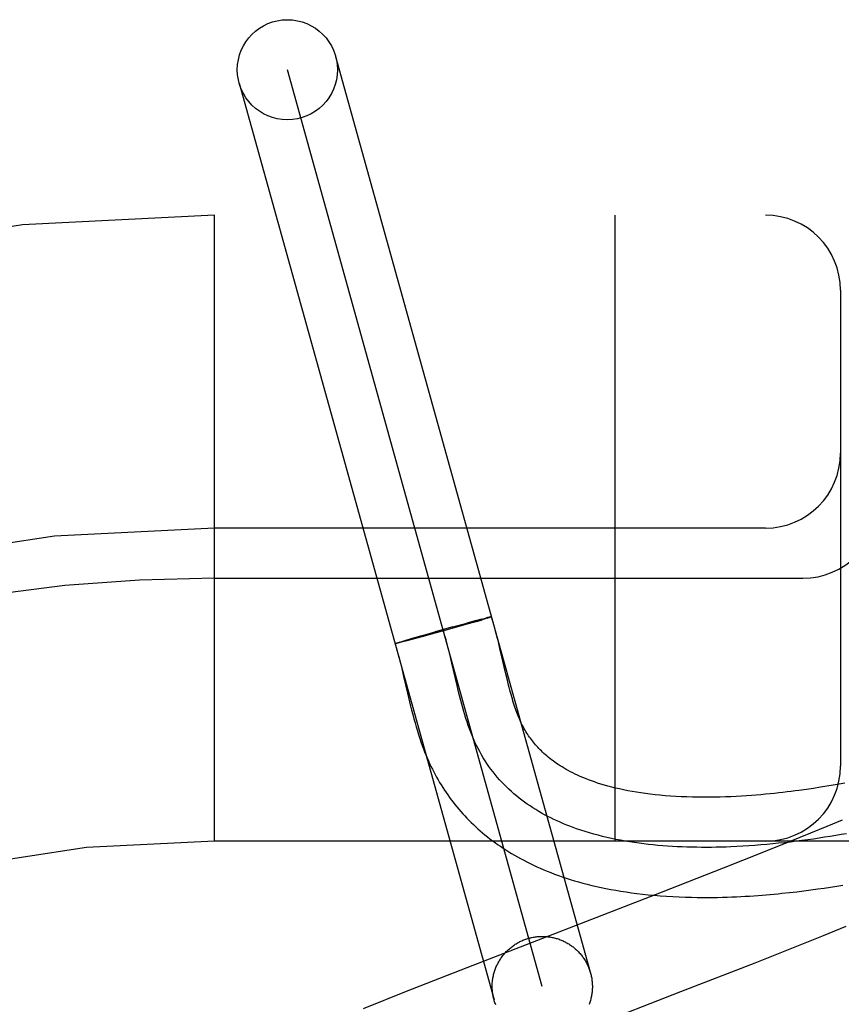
# Model space of a CAD drawing. Header units: inches. Extents: x 0 to 243, y 0 to 157.
# Tile 49 of 63: x 84.688 to 84.852, y 82.017 to 82.214. Entities that reach past the tile are written whole.
import ezdxf

# ---------------------------------------------------------------- set-up
doc = ezdxf.new("R2010")
doc.units = ezdxf.units.IN
doc.header["$LTSCALE"] = 13.3571428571
doc.header["$MEASUREMENT"] = 0
doc.linetypes.add('HIDDEN', pattern=[0.2, 0.1, -0.1])
doc.layers.add('DEFAULT_2', color=8, linetype='HIDDEN')

msp = doc.modelspace()

# ---------------------------------------------------------------- linework, layer by layer
at = {"layer": 'DEFAULT_2', "color": 8, "linetype": 'HIDDEN'}
for p, q in [((84.7514080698, 82.2067560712), (84.80230462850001, 82.0237080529)), ((84.7926701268, 82.0210291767), (84.7417752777, 82.20407104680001)), ((84.7321390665, 82.2013983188), (84.7830356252, 82.0183503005)), ((86.4747227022, 82.1750501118), (83.979740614, 82.1750501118)), ((84.72722270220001, 82.0500501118), (84.72722270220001, 82.1750501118)), ((84.80722270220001, 82.0500501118), (84.80722270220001, 82.1750501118)), ((84.85222270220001, 82.1600501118), (84.85222270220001, 82.0650501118)), ((84.83722270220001, 82.1125501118), (84.72722270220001, 82.1125501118)), ((84.72722270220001, 82.1025501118), (84.8447227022, 82.1025501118)), ((84.7783631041, 82.093581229), (84.772923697, 82.092046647)), ((84.7746397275, 82.092775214), (84.7776198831, 82.093589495)), ((84.7794943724, 82.0940928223), (84.7775790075, 82.0935786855)), ((84.7795936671, 82.0939366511), (84.7778622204, 82.0934377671)), ((84.7805562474, 82.0943726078), (84.7793893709, 82.0940645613)), ((84.7795895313, 82.09393534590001), (84.780640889, 82.094243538)), ((84.7804709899, 82.0943499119), (84.7811480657, 82.09452520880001)), ((84.7812849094, 82.0944353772), (84.780640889, 82.094243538)), ((84.7811168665, 82.09451774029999), (84.7815296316, 82.0946220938)), ((84.7816475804, 82.0945454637), (84.7811897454, 82.0944070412)), ((84.7817552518, 82.09467905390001), (84.78150333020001, 82.0946160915)), ((84.7818809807, 82.0946175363), (84.7815653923, 82.0945207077)), ((84.7819735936, 82.0947324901), (84.7817552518, 82.09467905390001)), ((84.7820171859, 82.0946608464), (84.781808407, 82.0945954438)), ((84.78210008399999, 82.09476272), (84.7819234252, 82.0947195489)), ((84.7821369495, 82.0946991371), (84.7820171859, 82.0946608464)), ((84.782157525, 82.0947761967), (84.782054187, 82.0947509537)), ((84.7822447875, 82.0947335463), (84.7821369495, 82.0946991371)), ((84.7822606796, 82.0947998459), (84.782157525, 82.0947761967)), ((84.78228695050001, 82.0947484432), (84.7821909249, 82.0947166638)), ((84.7823063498, 82.0948100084), (84.7822209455, 82.0947897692)), ((84.78234805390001, 82.0948190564), (84.78226859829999, 82.0948004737)), ((84.7823857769, 82.094826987), (84.7823122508, 82.0948100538)), ((84.7663115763, 82.090427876), (84.768632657, 82.09109426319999)), ((84.7682736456, 82.0909920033), (84.7728582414, 82.09228205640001)), ((84.77170024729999, 82.0917075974), (84.7686397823, 82.0908688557)), ((84.7748026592, 82.0928202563), (84.7712591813, 82.09183574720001)), ((84.7750896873, 82.0926521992), (84.7715125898, 82.091655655)), ((84.7633607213, 82.08953349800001), (84.76341952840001, 82.08955372)), ((84.76345318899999, 82.0895158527), (84.7633914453, 82.08950227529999)), ((84.7633925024, 82.0895449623), (84.7634570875, 82.08956675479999)), ((84.76342846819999, 82.0895575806), (84.76349873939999, 82.0895809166)), ((84.76346860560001, 82.08957134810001), (84.76354446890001, 82.0895962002)), ((84.7635128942, 82.089586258), (84.76359425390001, 82.08961259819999)), ((84.76359425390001, 82.08961259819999), (84.7637059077, 82.08964871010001)), ((84.763729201, 82.08957809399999), (84.7636121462, 82.0895506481)), ((84.7636704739, 82.08963777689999), (84.7638335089, 82.08968919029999)), ((84.7638624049, 82.08961009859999), (84.7636999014, 82.0895716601)), ((84.7637958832, 82.0896777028), (84.7640139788, 82.0897457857)), ((84.7640461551, 82.089655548), (84.76382664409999, 82.0896018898)), ((84.7639768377, 82.0897339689), (84.7642672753, 82.0898234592)), ((84.7643564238, 82.0897328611), (84.7640115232, 82.08964660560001)), ((84.7642207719, 82.0898090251), (84.7646580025, 82.0899414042)), ((84.7647974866, 82.0898458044), (84.7643001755, 82.0897189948)), ((84.76459852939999, 82.08992336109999), (84.76527222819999, 82.0901237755)), ((84.7654754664, 82.0900218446), (84.7647614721, 82.08983625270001)), ((84.7652276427, 82.09011075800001), (84.7663535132, 82.0904399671)), ((84.76663585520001, 82.0903291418), (84.7653825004, 82.0899977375)), ((84.7686397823, 82.0908688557), (84.7666080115, 82.090321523)), ((84.7842264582, 82.0884885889), (84.7839023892, 82.0898313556)), ((84.78466801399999, 82.0866010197), (84.7842264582, 82.0884885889)), ((84.774634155, 82.085596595), (84.7742784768, 82.0870878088)), ((84.7756790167, 82.081100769), (84.774634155, 82.085596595)), ((84.7850732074, 82.08484654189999), (84.78466801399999, 82.0866010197)), ((84.7646039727, 82.0845497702), (84.7649846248, 82.0829438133)), ((84.7854566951, 82.08320741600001), (84.7850732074, 82.08484654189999)), ((84.7649846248, 82.0829438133), (84.7657600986, 82.07959761)), ((84.7857056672, 82.0821715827), (84.7854566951, 82.08320741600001)), ((84.7859523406, 82.0811773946), (84.7857056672, 82.0821715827)), ((84.7657600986, 82.07959761), (84.7661647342, 82.0778883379)), ((84.7760369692, 82.0796118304), (84.7756790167, 82.081100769)), ((84.8531062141, 82.0616461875), (84.8519484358, 82.0614348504)), ((84.8468390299, 82.06058770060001), (84.8454134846, 82.0603769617)), ((84.84819950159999, 82.0607994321), (84.8468390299, 82.06058770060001)), ((84.8495006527, 82.06101142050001), (84.84819950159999, 82.0607994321)), ((84.85074840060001, 82.0612232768), (84.8495006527, 82.06101142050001)), ((84.8519484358, 82.0614348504), (84.85074840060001, 82.0612232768)), ((84.8525399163, 82.05425265), (84.8494667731, 82.0529664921)), ((84.8494667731, 82.0529664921), (84.8462225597, 82.05162758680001)), ((85.72722270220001, 82.0500501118), (84.72722270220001, 82.0500501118)), ((84.8419418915, 82.0498846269), (84.83650185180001, 82.0476998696)), ((84.8462225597, 82.05162758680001), (84.8419418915, 82.0498846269)), ((84.83650185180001, 82.0476998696), (84.82879405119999, 82.0446466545)), ((84.82879405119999, 82.0446466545), (84.8164359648, 82.03981729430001)), ((84.84350280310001, 82.03995577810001), (84.84492898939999, 82.0401304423)), ((84.84492898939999, 82.0401304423), (84.8463166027, 82.0403108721)), ((84.8463166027, 82.0403108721), (84.8476664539, 82.0404961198)), ((84.8476664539, 82.0404961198), (84.8489788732, 82.04068524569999)), ((84.8489788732, 82.04068524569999), (84.850254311, 82.0408774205)), ((84.850254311, 82.0408774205), (84.851493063, 82.0410718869)), ((84.851493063, 82.0410718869), (84.8526953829, 82.0412679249)), ((84.8164359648, 82.03981729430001), (84.7776281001, 82.0247768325)), ((84.8420368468, 82.0397878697), (84.84350280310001, 82.03995577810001)), ((84.84884633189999, 82.0312075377), (84.8533769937, 82.03304944)), ((84.8431527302, 82.0289245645), (84.84884633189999, 82.0312075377)), ((84.8351744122, 82.0257686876), (84.8431527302, 82.0289245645)), ((84.7776281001, 82.0247768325), (84.7654702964, 82.02000255)), ((84.82036833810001, 82.0199935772), (84.8351744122, 82.0257686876)), ((84.7654702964, 82.02000255), (84.7568835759, 82.0165830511)), ((84.8003990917, 82.0122678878), (84.82036833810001, 82.0199935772))]:
    msp.add_line(p, q, dxfattribs=at)
for points in [[(84.7825254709, 82.0948432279), (84.7825242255, 82.0948403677), (84.7825189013, 82.0948362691), (84.7825094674, 82.09483102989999), (84.7824959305, 82.0948246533), (84.7824782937, 82.0948171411), (84.7824565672, 82.0948084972), (84.7824307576, 82.0947987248), (84.7824008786, 82.0947878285), (84.7823669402, 82.0947758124), (84.7823289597, 82.0947626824), (84.78228695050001, 82.0947484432)], [(84.7825426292, 82.0948498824), (84.7825371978, 82.09485097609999), (84.782527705, 82.09485093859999), (84.7825141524, 82.0948497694), (84.7824965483, 82.0948474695), (84.7824748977, 82.0948440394), (84.7824492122, 82.0948394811), (84.7824195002, 82.0948337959), (84.7823518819, 82.0948185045)], [(84.7823874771, 82.09482582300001), (84.7824190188, 82.0948320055), (84.7824464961, 82.09483705), (84.7824698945, 82.0948409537), (84.78248920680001, 82.0948437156), (84.7825044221, 82.0948453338), (84.7825155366, 82.0948458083), (84.7825225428, 82.0948451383), (84.7825254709, 82.0948432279)], [(84.7824398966, 82.0948005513), (84.7824669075, 82.09481064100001), (84.7824898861, 82.0948196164), (84.78250882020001, 82.094827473), (84.78252370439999, 82.0948342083), (84.78253453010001, 82.0948398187), (84.7825412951, 82.09484430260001), (84.7825439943, 82.0948476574)], [(84.7839023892, 82.0898313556), (84.7837287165, 82.0905310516), (84.7835457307, 82.0912512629), (84.7833520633, 82.0919930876), (84.7831461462, 82.0927577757), (84.7829263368, 82.0935461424), (84.782690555, 82.0943595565), (84.7825439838, 82.0948485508)], [(84.7742784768, 82.0870878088), (84.7740963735, 82.0878291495), (84.7738896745, 82.0886484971), (84.7736775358, 82.0894624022), (84.7734590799, 82.090269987), (84.7732334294, 82.0910703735), (84.7729997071, 82.0918626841), (84.7727570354, 82.0926460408)], [(84.7632564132, 82.0894859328), (84.76325860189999, 82.0894892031), (84.7632650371, 82.0894936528), (84.7632757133, 82.0894992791), (84.7632906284, 82.0895060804), (84.7633097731, 82.0895140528), (84.7633331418, 82.0895231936), (84.7633607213, 82.08953349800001)], [(84.76335979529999, 82.0894961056), (84.7633323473, 82.0894911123), (84.7633091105, 82.0894872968), (84.7632900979, 82.08948466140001), (84.7632753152, 82.0894832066), (84.7632647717, 82.0894829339), (84.7632584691, 82.0894838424), (84.7632564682, 82.0894854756)], [(84.7632674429, 82.0894885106), (84.763446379, 82.0889063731), (84.7636423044, 82.0882391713), (84.7638371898, 82.0875452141), (84.7640306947, 82.0868272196), (84.764222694, 82.0860879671), (84.7644136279, 82.0853284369), (84.7646039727, 82.0845497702)], [(84.76341604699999, 82.0895081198), (84.76338301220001, 82.0895015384), (84.7633541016, 82.0894961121), (84.7633293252, 82.0894918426), (84.76330869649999, 82.0894887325), (84.7632922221, 82.0894867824), (84.7632799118, 82.089485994), (84.7632717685, 82.08948636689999), (84.7632677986, 82.0894879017)], [(84.76326800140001, 82.0894905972), (84.7632723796, 82.089494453), (84.76328092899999, 82.0894994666), (84.76329364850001, 82.0895056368), (84.7633105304, 82.08951296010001), (84.76333157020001, 82.0895214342), (84.7633567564, 82.08953105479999), (84.7633860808, 82.08954181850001)], [(84.7636424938, 82.08955822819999), (84.76355974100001, 82.0895386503), (84.76351144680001, 82.0895278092), (84.76346728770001, 82.0895181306), (84.7634272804, 82.0895096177)], [(84.8303489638, 82.04891215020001), (84.82936984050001, 82.0488755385), (84.82839041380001, 82.0488461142), (84.82741098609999, 82.0488240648), (84.8264318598, 82.0488095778), (84.8254533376, 82.0488028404), (84.8244757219, 82.04880404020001), (84.82349931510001, 82.04881336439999), (84.82252441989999, 82.0488310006), (84.8215513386, 82.0488571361), (84.8205803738, 82.0488919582), (84.819611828, 82.0489356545), (84.8186460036, 82.0489884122), (84.81768320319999, 82.04905041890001), (84.8167237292, 82.0491218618), (84.8157678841, 82.0492029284), (84.8148159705, 82.0492938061), (84.8138682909, 82.04939468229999), (84.8129251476, 82.0495057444), (84.8119868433, 82.0496271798), (84.8110536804, 82.04975917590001), (84.8101259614, 82.04990192), (84.80920398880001, 82.0500555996), (84.8082880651, 82.0502204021), (84.8073784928, 82.0503965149), (84.80647557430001, 82.0505841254), (84.8055796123, 82.0507834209), (84.8046909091, 82.0509945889), (84.80380976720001, 82.0512178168), (84.80293648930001, 82.051453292), (84.8020713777, 82.0517012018), (84.8012147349, 82.0519617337), (84.8003668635, 82.0522350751), (84.7995280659, 82.0525214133), (84.7988597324, 82.0527614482), (84.7981976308, 82.053010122), (84.797541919, 82.0532675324), (84.7968927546, 82.0535337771), (84.7962502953, 82.0538089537), (84.795614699, 82.0540931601), (84.79498612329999, 82.0543864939), (84.7943647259, 82.0546890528), (84.7937506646, 82.0550009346), (84.7931440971, 82.055322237), (84.7925451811, 82.0556530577), (84.7919540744, 82.0559934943), (84.7913709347, 82.05634364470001), (84.7907959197, 82.0567036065), (84.7902291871, 82.0570734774), (84.78967089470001, 82.05745335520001), (84.7891212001, 82.0578433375), (84.7885802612, 82.0582435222), (84.7880482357, 82.0586540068), (84.7875252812, 82.0590748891), (84.7870115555, 82.0595062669), (84.7865072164, 82.0599482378), (84.78601242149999, 82.0604008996), (84.7855273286, 82.0608643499), (84.7850520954, 82.0613386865), (84.7845868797, 82.0618240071), (84.7841318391, 82.0623204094), (84.7836871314, 82.0628279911), (84.78325291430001, 82.06334685), (84.7828293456, 82.06387708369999), (84.782416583, 82.06441879), (84.7820147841, 82.06497206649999), (84.78162410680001, 82.06553701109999), (84.7812447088, 82.0661137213), (84.7808767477, 82.066702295), (84.78052038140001, 82.0673028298), (84.7801757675, 82.0679154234), (84.7798430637, 82.0685401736), (84.7795224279, 82.0691771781), (84.7792140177, 82.0698265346), (84.7789179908, 82.0704883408), (84.778644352, 82.0711380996), (84.7783817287, 82.0717988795), (84.7781294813, 82.07247004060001), (84.7778869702, 82.0731509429), (84.7776535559, 82.0738409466), (84.7774285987, 82.0745394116), (84.7772114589, 82.075245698), (84.777001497, 82.075959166), (84.7767980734, 82.0766791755), (84.7766005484, 82.0774050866), (84.7764082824, 82.0781362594), (84.7762206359, 82.078872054), (84.7760369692, 82.0796118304)], [(84.8454134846, 82.0603769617), (84.8439196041, 82.060168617), (84.8431468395, 82.0600659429), (84.84235693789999, 82.0599646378), (84.8415497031, 82.0598649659), (84.8407252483, 82.0597672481), (84.839882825, 82.0596717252), (84.8390219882, 82.0595787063), (84.8381420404, 82.0594885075), (84.8372424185, 82.05940149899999), (84.8363224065, 82.0593180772), (84.8353813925, 82.0592386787), (84.8344187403, 82.05916378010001), (84.83343358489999, 82.0590938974), (84.832426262, 82.05902968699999), (84.8313959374, 82.0589717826), (84.83034559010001, 82.0589210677), (84.82927714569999, 82.0588783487), (84.82819329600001, 82.05884442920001), (84.8270965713, 82.0588200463), (84.8259897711, 82.0588058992), (84.8248755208, 82.0588026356), (84.82375703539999, 82.0588108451), (84.8226365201, 82.0588310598), (84.8215196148, 82.0588636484), (84.8204103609, 82.0589088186), (84.819315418, 82.0589664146), (84.8182412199, 82.0590359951), (84.81719153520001, 82.05911704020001), (84.81617313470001, 82.05920855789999), (84.8151823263, 82.0593103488), (84.8142185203, 82.05942201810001), (84.8132790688, 82.0595434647), (84.8123615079, 82.0596746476), (84.81146488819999, 82.0598154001), (84.8105868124, 82.0599658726), (84.80972935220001, 82.0601254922), (84.8088930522, 82.06029384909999), (84.8080797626, 82.06047019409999), (84.8072911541, 82.0606537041), (84.80652763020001, 82.0608437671), (84.8057902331, 82.0610395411), (84.8050782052, 82.0612405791), (84.8043913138, 82.0614463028), (84.8037288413, 82.0616562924), (84.8030903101, 82.061870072), (84.80247468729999, 82.0620873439), (84.80188103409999, 82.06230781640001), (84.8013086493, 82.062531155), (84.8007566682, 82.0627571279), (84.8002247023, 82.0629853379), (84.7997122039, 82.0632154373), (84.79921857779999, 82.063447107), (84.7987434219, 82.0636799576), (84.7982856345, 82.0639139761), (84.7978443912, 82.0641490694), (84.7974186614, 82.06438530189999), (84.7970073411, 82.0646228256), (84.7966098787, 82.06486152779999), (84.7962255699, 82.0651014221), (84.7958539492, 82.0653424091), (84.7954945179, 82.0655844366), (84.7951467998, 82.0658274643), (84.7948102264, 82.0660715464), (84.79448453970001, 82.0663165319), (84.7941694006, 82.06656233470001), (84.79386451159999, 82.0668088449), (84.7935695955, 82.0670559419), (84.79328431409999, 82.0673035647), (84.7930083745, 82.0675516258), (84.7927414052, 82.0678001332), (84.7924830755, 82.06804907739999), (84.7922329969, 82.0682985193), (84.7919908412, 82.0685484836), (84.7917561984, 82.0687991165), (84.7915286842, 82.06905056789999), (84.7913080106, 82.0693029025), (84.7910938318, 82.0695562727), (84.7908860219, 82.0698106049), (84.7906844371, 82.07006585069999), (84.7904887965, 82.0703221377), (84.7902991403, 82.0705791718), (84.790114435, 82.0708381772), (84.7899341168, 82.07109987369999), (84.7897571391, 82.071365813), (84.7895822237, 82.0716381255), (84.7894099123, 82.0719162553), (84.78923943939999, 82.0722017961), (84.7890734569, 82.0724905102), (84.7889137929, 82.07277898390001), (84.78876136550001, 82.0730650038), (84.7886184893, 82.0733432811), (84.7884821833, 82.07361868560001), (84.788351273, 82.0738930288), (84.78822363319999, 82.0741705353), (84.7880963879, 82.07445787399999), (84.7879693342, 82.0747562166), (84.78784069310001, 82.0750703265), (84.7877114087, 82.075398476), (84.7875822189, 82.0757391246), (84.78745330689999, 82.0760919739), (84.787325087, 82.0764559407), (84.7871975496, 82.0768310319), (84.7870708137, 82.0772168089), (84.786944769, 82.0776134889), (84.7868193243, 82.07802116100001), (84.78669439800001, 82.07843985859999), (84.7865698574, 82.07886980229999), (84.7864457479, 82.0793105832), (84.7863220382, 82.07976190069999), (84.7861986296, 82.08022360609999), (84.7860754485, 82.08069543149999), (84.7859523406, 82.0811773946)], [(84.7661647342, 82.0778883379), (84.7663733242, 82.0770325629), (84.766586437, 82.076180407), (84.7668042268, 82.0753349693), (84.76702675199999, 82.0744994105), (84.7672540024, 82.07367653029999), (84.7674857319, 82.0728692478), (84.7677216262, 82.0720802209), (84.7679611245, 82.07131219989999), (84.7682035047, 82.0705676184), (84.76844772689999, 82.06984924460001), (84.768692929, 82.0691586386), (84.76893720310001, 82.0684996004), (84.76918148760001, 82.0678678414), (84.769425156, 82.067263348), (84.7696716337, 82.0666764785), (84.7699231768, 82.066101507), (84.7701798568, 82.0655377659), (84.7704444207, 82.0649789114), (84.77071569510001, 82.0644273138), (84.77099352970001, 82.0638830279), (84.7712777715, 82.0633461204), (84.7715679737, 82.062817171), (84.7718647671, 82.0622948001), (84.772168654, 82.0617780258), (84.7724798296, 82.06126649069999), (84.7727988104, 82.06075938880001), (84.7731252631, 82.06025730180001), (84.7734590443, 82.0597604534), (84.7738000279, 82.059269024), (84.7741479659, 82.0587833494), (84.7745030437, 82.0583031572), (84.7748653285, 82.057828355), (84.7752349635, 82.0573587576), (84.7756121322, 82.0568941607), (84.77599683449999, 82.0564346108), (84.7763891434, 82.0559800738), (84.7767890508, 82.0555306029), (84.77719656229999, 82.055086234), (84.77761172, 82.05464697), (84.7780345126, 82.054212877), (84.7784651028, 82.05378384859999), (84.778903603, 82.0533598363), (84.77935018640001, 82.0529407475), (84.7798050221, 82.0525265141), (84.7802682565, 82.052117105), (84.780740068, 82.0517124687), (84.7812206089, 82.0513125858), (84.7817100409, 82.0509174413), (84.7822085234, 82.0505270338), (84.7827162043, 82.0501413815), (84.7832332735, 82.0497604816), (84.783759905, 82.0493843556), (84.7842962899, 82.04901302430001), (84.7848426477, 82.04864650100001), (84.7853991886, 82.0482848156), (84.7859661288, 82.0479280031), (84.786543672, 82.04757611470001), (84.7871319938, 82.04722922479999), (84.7877313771, 82.0468873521), (84.7883420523, 82.0465505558), (84.7889643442, 82.0462188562), (84.7895986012, 82.0458922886), (84.7902451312, 82.04557092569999), (84.7909042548, 82.04525484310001), (84.7915762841, 82.0449441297), (84.7922614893, 82.0446389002), (84.7929603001, 82.0443392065), (84.7936731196, 82.0440451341), (84.7944003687, 82.043756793), (84.79514249, 82.0434742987), (84.7958998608, 82.0431978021), (84.7966728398, 82.0429274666), (84.7974619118, 82.042663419), (84.7982675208, 82.0424058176), (84.7990901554, 82.0421548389), (84.7999302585, 82.04191068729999), (84.8007884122, 82.0416735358), (84.8016650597, 82.0414436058), (84.8025610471, 82.0412210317), (84.8034772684, 82.0410059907), (84.8044140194, 82.0407988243), (84.80537211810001, 82.0405997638), (84.8063508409, 82.0404093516), (84.8073498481, 82.0402280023), (84.8083686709, 82.04005613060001), (84.809405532, 82.0398943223), (84.8104638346, 82.0397423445), (84.811543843, 82.0396005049), (84.8126532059, 82.0394682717), (84.8137994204, 82.03934551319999), (84.8149833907, 82.039233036), (84.8162159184, 82.0391309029), (84.8174746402, 82.0390418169), (84.81874761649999, 82.0389668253), (84.8200136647, 82.0389067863), (84.8212518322, 82.0388616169), (84.8224491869, 82.0388302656), (84.823580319, 82.0388114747), (84.8246619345, 82.0388030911), (84.82569839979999, 82.03880363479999), (84.8267017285, 82.03881197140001), (84.827686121, 82.03882745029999), (84.828649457, 82.0388494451), (84.8295942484, 82.0388774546), (84.8305208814, 82.0389109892), (84.8314303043, 82.0389496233), (84.8323233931, 82.0389929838), (84.83320106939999, 82.0390407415), (84.8340641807, 82.0390925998), (84.8349136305, 82.0391482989), (84.8357502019, 82.0392076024), (84.8365749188, 82.0392703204), (84.8373879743, 82.039336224), (84.838189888, 82.0394051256), (84.8389807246, 82.03947681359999), (84.8397606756, 82.0395510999), (84.8405298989, 82.03962781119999), (84.8420368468, 82.0397878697)], [(84.8534220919, 82.0515397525), (84.85234589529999, 82.05135107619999), (84.851258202, 82.0511663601), (84.8501595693, 82.0509859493), (84.8490505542, 82.05081018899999), (84.847931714, 82.0506394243), (84.8468036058, 82.0504740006), (84.84566678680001, 82.0503142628), (84.8445218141, 82.0501605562), (84.843369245, 82.0500132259), (84.8422096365, 82.04987261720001), (84.8410435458, 82.0497390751), (84.8398715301, 82.04961294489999), (84.83869414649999, 82.0494945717), (84.83751195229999, 82.0493843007), (84.8363255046, 82.04928247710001), (84.8351353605, 82.049189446), (84.8339420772, 82.0491055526), (84.8327462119, 82.049031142), (84.8315483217, 82.0489665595), (84.8303489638, 82.04891215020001)], [(84.7830356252, 82.0183503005), (84.7829809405, 82.0185553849), (84.7829306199, 82.0187615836), (84.7828846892, 82.0189688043), (84.7828431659, 82.019176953), (84.7828060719, 82.0193859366), (84.7827734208, 82.0195956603), (84.7827452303, 82.0198060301), (84.7827215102, 82.0200169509), (84.7827022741, 82.0202283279), (84.7826875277, 82.0204400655), (84.7826772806, 82.0206520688), (84.7826715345, 82.0208642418), (84.7826702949, 82.0210764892), (84.7826735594, 82.0212887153), (84.7826813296, 82.0215008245), (84.7826935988, 82.0217127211), (84.78271036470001, 82.0219243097), (84.7827316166, 82.0221354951), (84.782757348, 82.02234618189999), (84.7827875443, 82.02255627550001), (84.78282219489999, 82.0227656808), (84.7828612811, 82.0229743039), (84.7829047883, 82.0231820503), (84.782952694, 82.0233888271), (84.7830049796, 82.0235945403), (84.7830616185, 82.023799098), (84.7831225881, 82.0240024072), (84.7831878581, 82.0242043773), (84.7832574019, 82.0244049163), (84.7833311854, 82.0246039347), (84.7834091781, 82.024801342), (84.7834913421, 82.0249970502), (84.7835776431, 82.02519097), (84.7836680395, 82.0253830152), (84.7837624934, 82.02557309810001), (84.7838609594, 82.0257611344), (84.7839633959, 82.0259470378), (84.784069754, 82.0261307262), (84.7841799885, 82.0263121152), (84.784294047, 82.0264911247), (84.7844118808, 82.0266676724), (84.7845334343, 82.0268416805), (84.7846586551, 82.0270130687), (84.7847874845, 82.0271817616), (84.7849198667, 82.02734768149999), (84.7850557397, 82.0275107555), (84.7851950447, 82.027670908), (84.7853377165, 82.027828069), (84.7854836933, 82.0279821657), (84.78563290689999, 82.0281331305), (84.78578529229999, 82.02828089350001), (84.7859407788, 82.0284253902), (84.7860992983, 82.0285665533), (84.7862607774, 82.0287043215), (84.7864251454, 82.0288386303), (84.78659232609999, 82.0289694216), (84.7867622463, 82.029096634), (84.7869348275, 82.0292202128), (84.7871099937, 82.02934009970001), (84.7872876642, 82.0294562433), (84.7874677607, 82.0295685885), (84.7876502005, 82.0296770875), (84.7878349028, 82.0297816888), (84.788021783, 82.02988234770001), (84.7882107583, 82.0299790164), (84.78840174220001, 82.03007165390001), (84.78859464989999, 82.0301602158), (84.7887893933, 82.0302446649), (84.7889858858, 82.0303249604), (84.78918403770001, 82.03040106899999), (84.7893837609, 82.03047295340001), (84.7895849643, 82.0305405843), (84.7897875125, 82.0306039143), (84.7899914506, 82.03066295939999)], [(84.7899914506, 82.03066295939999), (84.7901965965, 82.0307176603), (84.79040276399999, 82.0307679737), (84.7906099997, 82.0308139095), (84.7908181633, 82.0308554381), (84.7910271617, 82.0308925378), (84.7912369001, 82.0309251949), (84.7914472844, 82.0309533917), (84.7916582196, 82.0309771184), (84.7918696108, 82.0309963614), (84.7920813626, 82.0310111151), (84.7922933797, 82.0310213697), (84.7925055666, 82.0310271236), (84.7927178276, 82.0310283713), (84.7929300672, 82.03102511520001), (84.7931421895, 82.0310173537), (84.7933540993, 82.0310050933), (84.7935657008, 82.0309883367), (84.7937768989, 82.03096709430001), (84.7939875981, 82.0309413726), (84.794197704, 82.0309111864), (84.7944071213, 82.0308765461), (84.7946157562, 82.0308374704), (84.7948235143, 82.03079397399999), (84.7950303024, 82.0307460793), (84.7952360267, 82.030693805), (84.7954405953, 82.0306371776), (84.7956439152, 82.03057621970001), (84.7958458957, 82.0305109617), (84.7960464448, 82.0304414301), (84.7962454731, 82.03036765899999), (84.79644289, 82.0302896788), (84.7966386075, 82.0302075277), (84.7968325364, 82.0301212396), (84.7970245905, 82.0300308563), (84.7972146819, 82.0299364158), (84.79740272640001, 82.0298379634), (84.7975886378, 82.0297355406), (84.7977723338, 82.02962919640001), (84.7979537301, 82.0295189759), (84.7981327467, 82.0294049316), (84.79830930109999, 82.0292871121), (84.79848331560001, 82.0291655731), (84.79865470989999, 82.02904036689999), (84.7988234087, 82.0289115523), (84.7989893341, 82.0287791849), (84.79915241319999, 82.0286433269), (84.7993125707, 82.028504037), (84.7994697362, 82.0283613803), (84.7996238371, 82.0282154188), (84.7997748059, 82.02806622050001), (84.79992257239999, 82.0279138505), (84.8000670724, 82.0277583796), (84.8002082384, 82.0275998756), (84.8003460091, 82.0274384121), (84.80048032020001, 82.0272740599), (84.8006111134, 82.0271068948), (84.8007383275, 82.0269369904), (84.8008619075, 82.026764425), (84.8009817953, 82.0265892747), (84.8010979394, 82.0264116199), (84.8012102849, 82.0262315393), (84.8013187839, 82.0260491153), (84.8014233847, 82.0258644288), (84.8015240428, 82.0256775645), (84.8016207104, 82.025488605), (84.8017133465, 82.02529763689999), (84.8018019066, 82.02510474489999), (84.8018863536, 82.0249100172), (84.8019666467, 82.0247135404), (84.8020427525, 82.0245154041), (84.8021146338, 82.02431569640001), (84.8021822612, 82.0241145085), (84.8022456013, 82.0239119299), (84.80230462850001, 82.0237080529)], [(84.80230462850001, 82.0237080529), (84.8023593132, 82.0235029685), (84.8024096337, 82.0232967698), (84.8024555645, 82.02308954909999), (84.8024970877, 82.0228814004), (84.8025341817, 82.0226724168), (84.8025668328, 82.02246269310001), (84.8025950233, 82.0222523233), (84.8026187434, 82.0220414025), (84.80263797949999, 82.02183002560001), (84.802652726, 82.0216182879), (84.802662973, 82.0214062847), (84.8026687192, 82.0211941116), (84.8026699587, 82.0209818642), (84.8026666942, 82.0207696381), (84.8026589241, 82.020557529), (84.8026466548, 82.02034563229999), (84.8026298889, 82.0201340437), (84.80260863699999, 82.01992285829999), (84.8025829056, 82.01971217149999), (84.8025527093, 82.0195020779), (84.8025180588, 82.0192926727), (84.8024789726, 82.0190840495), (84.8024354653, 82.0188763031), (84.8023875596, 82.0186695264), (84.8023352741, 82.0184638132), (84.80227863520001, 82.0182592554), (84.80221766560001, 82.0180559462), (84.8021523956, 82.0178539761), (84.80208285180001, 82.0176534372), (84.8020090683, 82.0174544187)], [(84.783373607, 82.01734481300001), (84.7832975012, 82.0175429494), (84.78322561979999, 82.017742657), (84.78315799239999, 82.0179438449), (84.7830946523, 82.0181464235), (84.7830356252, 82.0183503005)]]:
    msp.add_lwpolyline(points, dxfattribs=at)
msp.add_circle((84.7417733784, 82.2040778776), 0.01, dxfattribs=at)
for centre, radius, start, end in [((84.72722270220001, 81.8000501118), 0.375, 90, 180), ((84.83722270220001, 82.1600501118), 0.015, 0, 90), ((84.83722270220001, 82.1275501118), 0.015, 270, 360), ((84.8447227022, 82.1175501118), 0.015, 270, 360), ((84.72722270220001, 81.8000501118), 0.3125, 90, 180), ((84.72722270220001, 81.8000501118), 0.3025, 89.999999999, 180), ((84.83722270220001, 82.0650501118), 0.015, 270, 360), ((84.72722270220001, 81.8000501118), 0.25, 90, 180)]:
    msp.add_arc(centre, radius, start, end, dxfattribs=at)

doc.saveas('drawing.dxf')
